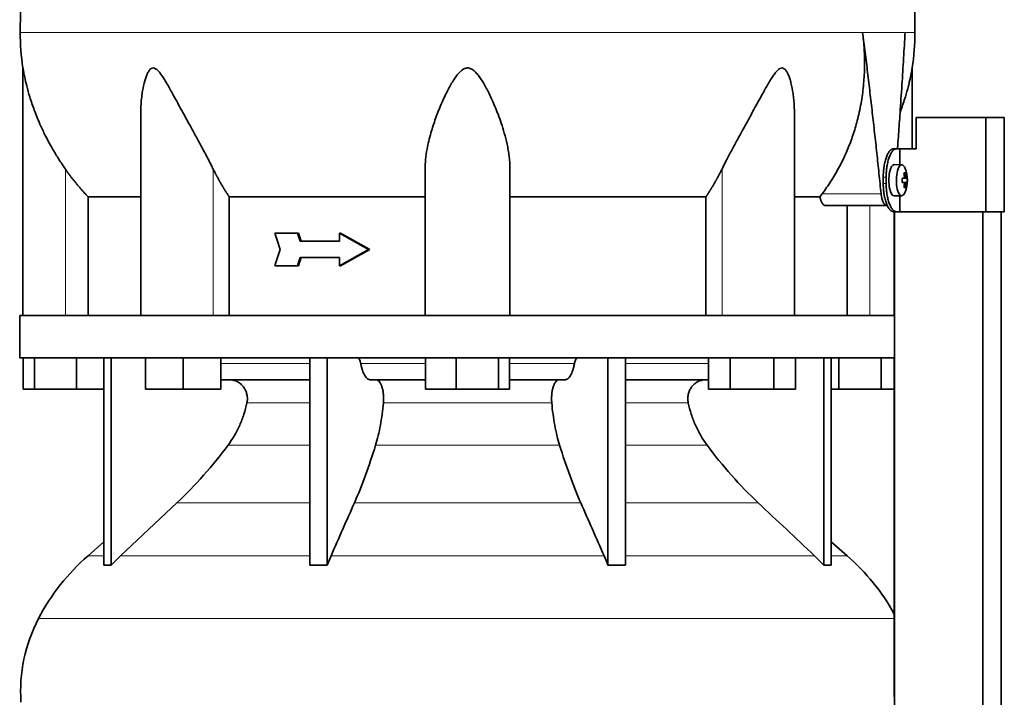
# Model space of a CAD drawing. Header units: millimetres. Extents: x 481 to 1373, y -1380 to 1448.
# Tile 23 of 28: x 997 to 1311, y 501 to 716. Entities that reach past the tile are written whole.
import ezdxf

# ---------------------------------------------------------------- set-up
doc = ezdxf.new("R2010")
doc.units = ezdxf.units.MM
for name, color, linetype in [('M5X8_UNI7687', 7, 'Continuous'), ('MID_344-2', 7, 'Continuous'), ('VSI344-454_TERMI', 7, 'Continuous'), ('VSI344-454_TESTA', 7, 'Continuous'), ('VSI344_DIFFUSORE', 7, 'Continuous')]:
    doc.layers.add(name, color=color, linetype=linetype)

# ---------------------------------------------------------------- blocks, each defined once
blk = doc.blocks.new('SE3')
at = {"layer": 'M5X8_UNI7687', "color": 7, "linetype": 'Continuous', "lineweight": 35}
for p, q in [((1277.92, 669.98), (1275.58, 670.05)), ((1279.45, 665.76), (1278.05, 665.63)), ((1278.05, 665.7), (1278.63, 665.76)), ((1279.64, 665.74), (1278.05, 665.62)), ((1279.64, 664.36), (1278.05, 664.47)), ((1278.05, 664.46), (1279.45, 664.34)), ((1278.63, 664.34), (1278.05, 664.39)), ((1279.08, 667.38), (1278.67, 667.08)), ((1279.08, 662.71), (1278.67, 663.02)), ((1275.58, 660.05), (1277.92, 660.12))]:
    blk.add_line(p, q, dxfattribs=at)
at = {"layer": 'M5X8_UNI7687', "color": 4, "linetype": 'Continuous', "lineweight": 9}
for p, q in [((1278.05, 665.7), (1278.62, 665.76)), ((1278.62, 664.34), (1278.05, 664.39)), ((1278.79, 666.21), (1279.28, 666.26)), ((1279.28, 663.84), (1278.79, 663.88))]:
    blk.add_line(p, q, dxfattribs=at)
at = {"layer": 'M5X8_UNI7687', "color": 7, "linetype": 'Continuous', "lineweight": 35}
for centre, radius, start, end in [((1269.73, 665.05), 10, 337.7946, 22.2054), ((1270.05, 665.05), 9.62, 355.8727, 4.1273)]:
    blk.add_arc(centre, radius, start, end, dxfattribs=at)
for centre, major_axis, ratio, start_param, end_param in [((1275.56, 665.05), (0, 5), 0.34202, 0, 3.151709), ((1277.91, 665.05), (0, -4.93), 0.34202, 2.444185, 6.283185), ((1269.75, 664.89), (9.97, 0.82), 0.029809, 0.468971, 0.583531), ((1272.86, 665.05), (0, -9.26), 0.562348, 1.49595, 1.645642), ((1269.75, 665.2), (9.97, -0.82), 0.029809, -0.583531, -0.468971), ((1271.81, 661.98), (7.67, 5.19), 0.199978, 0.212267, 0.361959), ((1269.8, 665.05), (0, 10), 0.906308, 4.833518, 4.948078), ((1269.69, 665.05), (0, 10), 0.965926, 4.833518, 4.948078), ((1269.75, 664.89), (9.97, 0.82), 0.029809, 0.112154, 0.226713), ((1269.75, 665.2), (9.97, -0.82), 0.029809, -0.226713, -0.112154), ((1277.91, 665.05), (0, -4.93), 0.34202, 0, 0.697408), ((1269.8, 665.05), (0, -10), 0.906308, 1.335108, 1.449667), ((1271.81, 668.11), (7.67, -5.19), 0.199978, -0.361959, -0.212267), ((1269.69, 665.05), (0, -10), 0.965926, 1.335108, 1.449667)]:
    blk.add_ellipse(centre, major_axis=major_axis, ratio=ratio, start_param=start_param, end_param=end_param, dxfattribs=at)
for points in [[(1278.62, 665.76), (1278.63, 665.76), (1278.65, 665.76), (1278.67, 665.77), (1278.69, 665.78), (1278.71, 665.8), (1278.72, 665.82), (1278.74, 665.84), (1278.75, 665.87), (1278.77, 665.9), (1278.78, 665.94), (1278.79, 665.98), (1278.79, 666.02), (1278.8, 666.07), (1278.8, 666.11), (1278.8, 666.16), (1278.8, 666.2), (1278.8, 666.24), (1278.79, 666.26)], [(1278.79, 663.84), (1278.8, 663.86), (1278.8, 663.89), (1278.8, 663.94), (1278.8, 663.98), (1278.8, 664.03), (1278.79, 664.07), (1278.79, 664.11), (1278.78, 664.15), (1278.77, 664.19), (1278.75, 664.22), (1278.74, 664.25), (1278.72, 664.28), (1278.71, 664.3), (1278.69, 664.32), (1278.67, 664.33), (1278.65, 664.34), (1278.63, 664.34), (1278.62, 664.34)], [(1279.28, 666.26), (1279.28, 666.24), (1279.29, 666.2), (1279.29, 666.16), (1279.3, 666.11), (1279.31, 666.07), (1279.32, 666.02), (1279.33, 665.98), (1279.34, 665.94), (1279.35, 665.9), (1279.37, 665.87), (1279.38, 665.84), (1279.39, 665.82), (1279.4, 665.8), (1279.41, 665.78), (1279.43, 665.77), (1279.44, 665.76), (1279.45, 665.76), (1279.45, 665.76)], [(1279.45, 664.34), (1279.45, 664.34), (1279.44, 664.34), (1279.43, 664.33), (1279.41, 664.32), (1279.4, 664.3), (1279.39, 664.28), (1279.38, 664.25), (1279.37, 664.22), (1279.35, 664.19), (1279.34, 664.15), (1279.33, 664.11), (1279.32, 664.07), (1279.31, 664.03), (1279.3, 663.98), (1279.29, 663.94), (1279.29, 663.89), (1279.28, 663.86), (1279.28, 663.84)]]:
    blk.add_open_spline(points, degree=3, dxfattribs=at)
at = {"layer": 'MID_344-2', "color": 7, "linetype": 'Continuous', "lineweight": 35}
for p, q in [((1275.57, 655.05), (1275.57, 622.05)), ((1275.64, 655.05), (1275.64, 203.05)), ((1303.78, 203.05), (1303.78, 655.05)), ((1309.57, 203.05), (1309.57, 655.05)), ((1275.57, 608.55), (1275.57, 504.61))]:
    blk.add_line(p, q, dxfattribs=at)
at = {"layer": 'VSI344-454_TERMI', "color": 7, "linetype": 'Continuous', "lineweight": 35}
for p, q in [((1304.65, 685.05), (1282.56, 685.05)), ((1282.56, 685.05), (1282.56, 675.05)), ((1310.58, 685.05), (1304.65, 685.05)), ((1304.65, 685.05), (1304.65, 655.05)), ((1310.58, 685.05), (1310.58, 655.05)), ((1275.29, 675.05), (1276.21, 675.05)), ((1276.21, 675.05), (1277.38, 675.05)), ((1277.38, 669.99), (1277.38, 675.05)), ((1277.38, 675.05), (1282.56, 675.05)), ((1272.06, 664.05), (1272.06, 666.05)), ((1272.98, 664.05), (1272.98, 666.05)), ((1277.38, 655.05), (1277.38, 660.1)), ((1276.21, 655.05), (1275.29, 655.05)), ((1276.21, 655.05), (1277.38, 655.05)), ((1304.65, 655.05), (1277.38, 655.05)), ((1310.58, 655.05), (1304.65, 655.05))]:
    blk.add_line(p, q, dxfattribs=at)
at = {"layer": 'VSI344-454_TERMI', "color": 4, "linetype": 'Continuous', "lineweight": 9}
for p, q in [((1272.06, 666.05), (1272.98, 666.05)), ((1272.98, 664.05), (1272.06, 664.05))]:
    blk.add_line(p, q, dxfattribs=at)
at = {"layer": 'VSI344-454_TERMI', "color": 7, "linetype": 'Continuous', "lineweight": 35}
for points, knots in [([(1272.06, 666.05), (1272.06, 666.15), (1272.06, 666.34), (1272.07, 666.64), (1272.07, 666.93), (1272.09, 667.22), (1272.1, 667.51), (1272.12, 667.8), (1272.15, 668.09), (1272.18, 668.37), (1272.21, 668.66), (1272.24, 668.94), (1272.28, 669.22), (1272.35, 669.68), (1272.46, 670.3), (1272.63, 671.05), (1272.83, 671.77), (1273.05, 672.42), (1273.3, 673.02), (1273.56, 673.55), (1273.83, 674), (1274.08, 674.33), (1274.31, 674.58), (1274.5, 674.75), (1274.7, 674.88), (1274.89, 674.98), (1275.09, 675.04), (1275.22, 675.04), (1275.29, 675.05)], [0, 0, 0, 0, 0.020997, 0.041893, 0.062713, 0.083477, 0.104209, 0.124931, 0.145666, 0.166436, 0.187265, 0.208173, 0.229184, 0.250319, 0.312379, 0.374611, 0.437429, 0.499972, 0.562502, 0.625327, 0.687534, 0.749602, 0.791735, 0.833469, 0.874983, 0.916456, 0.958068, 1, 1, 1, 1]), ([(1276.21, 675.05), (1276.18, 675.05), (1276.11, 675.04), (1276.01, 675.03), (1275.92, 675.01), (1275.82, 674.97), (1275.72, 674.93), (1275.62, 674.88), (1275.52, 674.82), (1275.42, 674.74), (1275.33, 674.66), (1275.23, 674.57), (1275.13, 674.47), (1274.97, 674.29), (1274.75, 674), (1274.48, 673.55), (1274.22, 673.02), (1273.98, 672.42), (1273.75, 671.77), (1273.56, 671.05), (1273.38, 670.3), (1273.26, 669.59), (1273.16, 668.94), (1273.1, 668.38), (1273.04, 667.8), (1273.01, 667.22), (1272.98, 666.64), (1272.98, 666.25), (1272.98, 666.05)], [0, 0, 0, 0, 0.021018, 0.041934, 0.062771, 0.08355, 0.104295, 0.125028, 0.145771, 0.166547, 0.187379, 0.208288, 0.229298, 0.250429, 0.312489, 0.374705, 0.437522, 0.500061, 0.562591, 0.625422, 0.687637, 0.749714, 0.79185, 0.833578, 0.875077, 0.916526, 0.958107, 1, 1, 1, 1]), ([(1275.29, 655.05), (1275.25, 655.05), (1275.19, 655.05), (1275.09, 655.07), (1274.99, 655.09), (1274.89, 655.12), (1274.8, 655.17), (1274.7, 655.22), (1274.6, 655.28), (1274.5, 655.35), (1274.4, 655.43), (1274.31, 655.52), (1274.21, 655.62), (1274.05, 655.8), (1273.83, 656.1), (1273.56, 656.55), (1273.3, 657.08), (1273.05, 657.67), (1272.83, 658.33), (1272.63, 659.04), (1272.46, 659.8), (1272.33, 660.51), (1272.24, 661.15), (1272.17, 661.72), (1272.12, 662.29), (1272.09, 662.87), (1272.06, 663.46), (1272.06, 663.85), (1272.06, 664.05)], [0, 0, 0, 0, 0.021018, 0.041935, 0.062772, 0.083551, 0.104297, 0.125029, 0.145773, 0.166549, 0.187381, 0.20829, 0.2293, 0.250431, 0.312491, 0.374707, 0.437523, 0.500061, 0.562591, 0.625422, 0.687637, 0.749714, 0.79185, 0.833578, 0.875076, 0.916526, 0.958107, 1, 1, 1, 1]), ([(1272.98, 664.05), (1272.98, 663.95), (1272.98, 663.75), (1272.99, 663.46), (1273, 663.16), (1273.01, 662.87), (1273.03, 662.58), (1273.05, 662.29), (1273.07, 662.01), (1273.1, 661.72), (1273.13, 661.44), (1273.16, 661.16), (1273.2, 660.88), (1273.27, 660.42), (1273.38, 659.8), (1273.56, 659.04), (1273.75, 658.33), (1273.98, 657.67), (1274.22, 657.08), (1274.48, 656.55), (1274.75, 656.1), (1275, 655.76), (1275.23, 655.52), (1275.42, 655.35), (1275.62, 655.21), (1275.82, 655.12), (1276.01, 655.06), (1276.14, 655.05), (1276.21, 655.05)], [0, 0, 0, 0, 0.020996, 0.041893, 0.062713, 0.083477, 0.104209, 0.124931, 0.145666, 0.166436, 0.187264, 0.208173, 0.229184, 0.250319, 0.312379, 0.374611, 0.437429, 0.499972, 0.562503, 0.625328, 0.687536, 0.749604, 0.791737, 0.833471, 0.874985, 0.916457, 0.958069, 1, 1, 1, 1])]:
    blk.add_open_spline(points, degree=3, knots=knots, dxfattribs=at)
at = {"layer": 'VSI344-454_TESTA', "color": 4, "linetype": 'Continuous', "lineweight": 9}
for p, q in [((1279, 712.08), (1265.5, 712.08)), ((1011.77, 622.05), (1011.77, 668.62)), ((1058.81, 622.05), (1058.81, 668.62)), ((1220.74, 622.05), (1220.74, 668.62)), ((1252.63, 660.75), (1271.37, 660.75)), ((1267.77, 622.05), (1267.77, 657.05))]:
    blk.add_line(p, q, dxfattribs=at)
at = {"layer": 'VSI344-454_TESTA', "color": 7, "linetype": 'Continuous', "lineweight": 35}
for p, q in [((998.27, 700.79), (998.27, 622.05)), ((1281.27, 675.05), (1281.27, 700.79)), ((1035.76, 686.42), (1035.76, 622.05)), ((1243.78, 622.05), (1243.78, 686.42)), ((1126.27, 622.05), (1126.27, 668.62)), ((1153.27, 622.05), (1153.27, 668.62)), ((1019.03, 659.75), (1019.03, 622.05)), ((1063.94, 659.75), (1063.94, 622.05)), ((1215.61, 659.75), (1215.61, 622.05)), ((1251.91, 659.75), (1243.89, 659.75)), ((1251.91, 659.75), (1252.63, 660.75)), ((1253.54, 657.05), (1273.14, 657.05)), ((1260.52, 657.05), (1260.52, 622.05)), ((1085.61, 648.21), (1078.46, 648.21)), ((1085.99, 648.21), (1085.61, 648.21)), ((1099, 645.63), (1086.45, 645.63)), ((1099.38, 648.21), (1099, 648.21)), ((1108.29, 643.05), (1099, 648.21)), ((1099, 648.21), (1099, 645.63)), ((1108.67, 643.05), (1099.38, 648.21)), ((1108.29, 643.05), (1099, 637.88)), ((1108.67, 643.05), (1099.38, 637.88)), ((1108.67, 643.05), (1108.29, 643.05)), ((1099, 640.47), (1086.45, 640.47)), ((1099, 640.47), (1099, 637.88)), ((1085.61, 637.88), (1078.46, 637.88)), ((1085.99, 637.88), (1085.61, 637.88)), ((1099.38, 637.88), (1099, 637.88))]:
    blk.add_line(p, q, dxfattribs=at)
for centre, start, end in [((1073.73, 712.17), 180.0677, 188.5809), ((1205.81, 712.17), 351.4193, 359.9323)]:
    blk.add_arc(centre, 76.32, start, end, dxfattribs=at)
for points, degree, knots in [([(1024.51, 848.5), (1023.05, 843.63), (1019.09, 833.79), (1011.83, 818.63), (1005.65, 802.28), (1001.9, 785.75), (999.68, 769.61), (998.43, 753.64), (997.76, 737.76), (997.56, 723.98), (997.42, 715.43), (997.42, 712.08)], 3, [0, 0, 0, 0, 0.117079, 0.240569, 0.360617, 0.476421, 0.590288, 0.703407, 0.816259, 0.929029, 1, 1, 1, 1]), ([(1255.04, 848.5), (1256.49, 843.63), (1260.45, 833.79), (1267.71, 818.63), (1273.9, 802.28), (1277.65, 785.75), (1279.86, 769.61), (1281.11, 753.64), (1281.78, 737.76), (1281.99, 723.98), (1282.13, 715.43), (1282.13, 712.08)], 3, [0, 0, 0, 0, 0.117079, 0.240569, 0.360617, 0.476421, 0.590288, 0.703407, 0.816259, 0.929029, 1, 1, 1, 1]), ([(1252.63, 660.75), (1253.11, 661.4), (1254.06, 662.69), (1255.4, 664.7), (1256.66, 666.75), (1257.85, 668.85), (1258.96, 670.99), (1259.99, 673.17), (1260.94, 675.4), (1261.82, 677.65), (1262.61, 679.94), (1263.32, 682.26), (1264.24, 685.66), (1265.17, 690.15), (1265.88, 695.74), (1266.16, 701.27), (1266.06, 706.71), (1265.68, 710.3), (1265.5, 712.08)], 3, [0, 0, 0, 0, 0.045711, 0.091341, 0.13689, 0.182361, 0.227753, 0.273067, 0.318303, 0.363461, 0.408543, 0.453547, 0.498475, 0.603623, 0.706356, 0.806668, 0.904552, 1, 1, 1, 1]), ([(1276.58, 675.05), (1276.61, 675.43), (1276.73, 676.99), (1276.92, 679.69), (1277.17, 683.1), (1277.53, 688.32), (1277.99, 695.25), (1278.53, 703.8), (1278.85, 709.36), (1279, 712.08)], 3, [0.2784568, 0.2784568, 0.2784568, 0.2784568, 0.3008671, 0.3697767, 0.4361634, 0.5000272, 0.6747049, 0.8413625, 1, 1, 1, 1]), ([(1011.77, 668.62), (1011.47, 669.07), (1010.84, 669.97), (1009.91, 671.38), (1008.98, 672.87), (1008.04, 674.43), (1006.87, 676.45), (1005.49, 679.05), (1004.06, 682), (1002.85, 684.81), (1001.63, 687.93), (1000.48, 691.34), (999.49, 694.89), (998.89, 697.5), (998.57, 699.1), (998.4, 700.02), (998.3, 700.6), (998.27, 700.79), (998.27, 700.79)], 3, [0, 0, 0, 0, 0.0207315, 0.0423915, 0.0649855, 0.0885178, 0.1129927, 0.1557981, 0.2041241, 0.2433105, 0.2789295, 0.3409942, 0.392778, 0.4359518, 0.4604978, 0.4716154, 0.4871189, 0.4999901, 0.4999901, 0.4999901, 0.4999901]), ([(1058.81, 668.62), (1058.59, 669.06), (1058.15, 669.94), (1057.45, 671.31), (1056.64, 672.86), (1055.7, 674.62), (1054.38, 677.06), (1052.81, 679.94), (1051.08, 683.1), (1049.53, 685.92), (1048.17, 688.42), (1046.96, 690.63), (1045.58, 693.14), (1044.33, 695.39), (1043.13, 697.37), (1042.32, 698.61), (1041.52, 699.65), (1040.73, 700.45), (1039.88, 700.87), (1039.07, 700.68), (1038.43, 700.02), (1037.89, 699.1), (1037.42, 697.96), (1036.84, 696.1), (1036.38, 693.93), (1036.03, 691.45), (1035.83, 689.28), (1035.77, 687.57), (1035.76, 686.61), (1035.76, 686.42)], 3, [0, 0, 0, 0, 0.020247, 0.0413012, 0.0631676, 0.0911499, 0.1206822, 0.1725651, 0.2189806, 0.2600001, 0.2962057, 0.3283254, 0.3570821, 0.4069553, 0.4285992, 0.4484587, 0.4665056, 0.4826091, 0.4971306, 0.5113122, 0.5266668, 0.543344, 0.562023, 0.5826937, 0.6304427, 0.6595254, 0.6923195, 0.7261108, 0.7344062, 0.7344062, 0.7344062, 0.7344062]), ([(1153.27, 668.62), (1153.27, 669.06), (1153.26, 669.94), (1153.16, 671.31), (1152.99, 672.86), (1152.73, 674.62), (1152.25, 677.06), (1151.52, 679.94), (1150.54, 683.1), (1149.53, 685.92), (1148.53, 688.42), (1147.57, 690.63), (1146.38, 693.14), (1145.19, 695.39), (1143.95, 697.37), (1143.06, 698.61), (1142.13, 699.65), (1141.15, 700.45), (1140.02, 700.87), (1138.84, 700.68), (1137.82, 700.02), (1136.89, 699.1), (1136, 697.96), (1134.77, 696.1), (1133.57, 693.93), (1132.36, 691.45), (1131.38, 689.28), (1130.44, 687), (1129.29, 683.95), (1128.26, 680.77), (1127.41, 677.54), (1126.81, 674.7), (1126.37, 671.73), (1126.3, 669.63), (1126.27, 668.62)], 3, [0, 0, 0, 0, 0.020247, 0.041301, 0.063168, 0.09115, 0.120682, 0.172565, 0.218981, 0.26, 0.296206, 0.328325, 0.357082, 0.406955, 0.428599, 0.448459, 0.466506, 0.482609, 0.497131, 0.511312, 0.526667, 0.543344, 0.562023, 0.582694, 0.630443, 0.659525, 0.692319, 0.726111, 0.759233, 0.82594, 0.865768, 0.902245, 0.953307, 1, 1, 1, 1]), ([(1243.78, 686.42), (1243.78, 687.12), (1243.75, 688.55), (1243.6, 690.63), (1243.3, 693.14), (1242.88, 695.39), (1242.32, 697.37), (1241.87, 698.61), (1241.36, 699.65), (1240.76, 700.45), (1240.01, 700.87), (1239.16, 700.68), (1238.36, 700.02), (1237.58, 699.1), (1236.79, 697.96), (1235.63, 696.1), (1234.4, 693.93), (1233.03, 691.45), (1231.84, 689.28), (1230.6, 687), (1228.94, 683.95), (1227.19, 680.77), (1225.43, 677.54), (1223.89, 674.7), (1222.3, 671.73), (1221.24, 669.63), (1220.74, 668.62)], 3, [0.2656245, 0.2656245, 0.2656245, 0.2656245, 0.2962057, 0.3283254, 0.3570821, 0.4069553, 0.4285992, 0.4484587, 0.4665056, 0.4826091, 0.4971306, 0.5113122, 0.5266668, 0.543344, 0.562023, 0.5826937, 0.6304427, 0.6595254, 0.6923195, 0.7261108, 0.7592332, 0.8259403, 0.8657684, 0.9022453, 0.9533075, 1, 1, 1, 1]), ([(1281.27, 700.79), (1281.27, 700.79), (1281.27, 700.79), (1281.24, 700.6), (1281.13, 699.94), (1280.95, 699), (1280.73, 697.87), (1280.43, 696.52), (1279.93, 694.43), (1279.06, 691.32), (1278.11, 688.51), (1277.5, 686.88), (1277.42, 686.67)], 3, [0.499991, 0.499991, 0.499991, 0.499991, 0.5000341, 0.5129562, 0.5284792, 0.5444389, 0.5641957, 0.583938, 0.6074587, 0.6593255, 0.7214848, 0.730703, 0.730703, 0.730703, 0.730703]), ([(1019.03, 659.75), (1017.03, 661.85), (1015.21, 664.07), (1013.41, 666.28), (1011.77, 668.62)], 2, [0, 0, 0, 0.5, 0.5, 1, 1, 1]), ([(1063.94, 659.75), (1062.52, 661.85), (1061.24, 664.07), (1059.97, 666.28), (1058.81, 668.62)], 2, [0, 0, 0, 0.5, 0.5, 1, 1, 1]), ([(1220.74, 668.62), (1219.58, 666.28), (1218.3, 664.07), (1217.02, 661.85), (1215.61, 659.75)], 2, [0, 0, 0, 0.5, 0.5, 1, 1, 1]), ([(1019.03, 659.75), (1019.66, 659.75), (1020.69, 659.75), (1023.53, 659.75), (1025.34, 659.75), (1029.7, 659.75), (1032.25, 659.75), (1035.32, 659.75), (1035.48, 659.75), (1035.65, 659.75)], 3, [0, 0, 0, 0, 0.25, 0.25, 0.5, 0.5, 0.75, 0.75, 0.764371, 0.764371, 0.764371, 0.764371]), ([(1063.94, 659.75), (1068.39, 659.75), (1073.09, 659.75), (1082.9, 659.75), (1088.01, 659.75), (1098.54, 659.75), (1103.96, 659.75), (1114.99, 659.75), (1120.61, 659.75), (1126.27, 659.75)], 3, [0, 0, 0, 0, 0.25, 0.25, 0.5, 0.5, 0.75, 0.75, 1, 1, 1, 1]), ([(1153.27, 659.75), (1158.94, 659.75), (1164.55, 659.75), (1175.59, 659.75), (1181.01, 659.75), (1191.53, 659.75), (1196.64, 659.75), (1206.46, 659.75), (1211.16, 659.75), (1215.61, 659.75)], 3, [0, 0, 0, 0, 0.25, 0.25, 0.5, 0.5, 0.75, 0.75, 1, 1, 1, 1]), ([(1253.54, 657.05), (1253.52, 657.05), (1253.46, 657.05), (1253.38, 657.07), (1253.3, 657.09), (1253.22, 657.13), (1253.14, 657.17), (1253.01, 657.27), (1252.83, 657.44), (1252.61, 657.76), (1252.4, 658.15), (1252.24, 658.54), (1252.12, 658.88), (1252.04, 659.16), (1251.97, 659.45), (1251.93, 659.65), (1251.91, 659.75)], 3, [0, 0, 0, 0, 0.041685, 0.083129, 0.124417, 0.165635, 0.206869, 0.248205, 0.373034, 0.498358, 0.621809, 0.745536, 0.809628, 0.873199, 0.936554, 1, 1, 1, 1]), ([(1271.37, 660.75), (1271.38, 660.68), (1271.4, 660.53), (1271.43, 660.3), (1271.46, 660.09), (1271.5, 659.88), (1271.54, 659.67), (1271.58, 659.47), (1271.67, 659.1), (1271.81, 658.61), (1272.04, 658.06), (1272.29, 657.62), (1272.52, 657.35), (1272.71, 657.19), (1272.85, 657.11), (1273, 657.06), (1273.09, 657.05), (1273.14, 657.05)], 3, [0, 0, 0, 0, 0.036137, 0.072006, 0.107687, 0.143258, 0.1788, 0.214393, 0.250117, 0.375419, 0.499764, 0.624342, 0.749875, 0.812239, 0.874428, 0.936872, 1, 1, 1, 1])]:
    blk.add_open_spline(points, degree=degree, knots=knots, dxfattribs=at)
at = {"layer": 'VSI344-454_TESTA', "color": 4, "linetype": 'Continuous', "lineweight": 9}
for points, weights in [([(997.42, 712.08), (997.42, 712.08), (1178.14, 712.08), (1265.5, 712.08)], [1, 0.494458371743, 0.494458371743, 1]), ([(1279, 712.08), (1281.08, 712.08), (1282.13, 712.08), (1282.13, 712.08)], [1, 0.996331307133, 0.996331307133, 1])]:
    blk.add_rational_spline(points, weights, degree=3, dxfattribs=at)
at = {"layer": 'VSI344-454_TESTA', "color": 7, "linetype": 'Continuous', "lineweight": 35}
for points, degree in [([(1271.37, 660.75), (1268.74, 686.53), (1265.5, 712.08)], 2), ([(1080.11, 643.05), (1079.55, 644.77), (1079, 646.49), (1078.46, 648.21)], 3), ([(1086.45, 645.63), (1086.17, 646.49), (1085.89, 647.35), (1085.61, 648.21)], 3), ([(1086.84, 645.63), (1086.56, 646.49), (1086.27, 647.35), (1085.99, 648.21)], 3), ([(1080.11, 643.05), (1079.55, 641.33), (1079, 639.6), (1078.46, 637.88)], 3), ([(1086.45, 640.47), (1086.17, 639.6), (1085.89, 638.74), (1085.61, 637.88)], 3), ([(1086.84, 640.47), (1086.56, 639.6), (1086.27, 638.74), (1085.99, 637.88)], 3)]:
    blk.add_open_spline(points, degree=degree, dxfattribs=at)
at = {"layer": 'VSI344_DIFFUSORE', "color": 7, "linetype": 'Continuous', "lineweight": 35}
for p, q in [((997.27, 622.05), (1275.62, 622.05)), ((997.27, 622.05), (997.27, 608.55)), ((1275.62, 622.05), (1275.62, 608.55)), ((997.27, 608.55), (1275.62, 608.55)), ((998.39, 598.55), (998.39, 608.55)), ((1001.97, 598.55), (1001.97, 608.55)), ((1015.36, 598.55), (1015.36, 608.55)), ((1024.06, 542.59), (1024.06, 608.55)), ((1026.36, 542.59), (1026.36, 608.55)), ((1037.26, 598.55), (1037.26, 608.55)), ((1049.26, 598.55), (1049.26, 608.55)), ((1061.26, 598.55), (1061.26, 608.55)), ((1089.55, 542.59), (1089.55, 608.55)), ((1095.09, 542.59), (1095.09, 608.55)), ((1126.39, 598.55), (1126.39, 608.55)), ((1136.19, 598.55), (1136.19, 608.55)), ((1149.57, 598.55), (1149.57, 608.55)), ((1153.16, 598.55), (1153.16, 608.55)), ((1184.45, 542.59), (1184.45, 608.55)), ((1190, 542.59), (1190, 608.55)), ((1216.43, 598.55), (1216.43, 608.55)), ((1223.35, 598.55), (1223.35, 608.55)), ((1237.21, 598.55), (1237.21, 608.55)), ((1244.14, 598.55), (1244.14, 608.55)), ((1253.19, 542.59), (1253.19, 608.55)), ((1255.48, 542.59), (1255.48, 608.55)), ((1257.97, 598.55), (1257.97, 608.55)), ((1271.36, 598.55), (1271.36, 608.55)), ((1001.97, 598.55), (998.39, 598.55)), ((1015.36, 598.55), (1001.97, 598.55)), ((1024.06, 598.55), (1015.36, 598.55)), ((1049.26, 598.55), (1037.26, 598.55)), ((1061.26, 598.55), (1049.26, 598.55)), ((1089.55, 601.55), (1061.26, 601.55)), ((1126.39, 601.55), (1108.89, 601.55)), ((1136.19, 598.55), (1126.39, 598.55)), ((1149.57, 598.55), (1136.19, 598.55)), ((1153.16, 598.55), (1149.57, 598.55)), ((1170.66, 601.55), (1153.16, 601.55)), ((1216.43, 601.55), (1190, 601.55)), ((1223.35, 598.55), (1216.43, 598.55)), ((1237.21, 598.55), (1223.35, 598.55)), ((1244.14, 598.55), (1237.21, 598.55)), ((1257.97, 598.55), (1255.48, 598.55)), ((1271.36, 598.55), (1257.97, 598.55)), ((1275.57, 598.55), (1271.36, 598.55)), ((1047.28, 562.45), (1029.36, 545.59)), ((1024.06, 550.01), (1018.98, 545.59)), ((1260.57, 545.59), (1255.48, 550.01)), ((1095.09, 542.59), (1096.33, 545.59)), ((1250.19, 545.59), (1253.19, 542.59)), ((1089.55, 542.59), (1095.09, 542.59)), ((1253.19, 542.59), (1255.48, 542.59))]:
    blk.add_line(p, q, dxfattribs=at)
at = {"layer": 'VSI344_DIFFUSORE', "color": 4, "linetype": 'Continuous', "lineweight": 9}
for p, q in [((1061.26, 606.76), (1089.55, 606.76)), ((1105.76, 606.76), (1126.39, 606.76)), ((1153.16, 606.76), (1173.78, 606.76)), ((1190, 606.76), (1216.43, 606.76)), ((1089.55, 594.21), (1069.55, 594.21)), ((1166.56, 594.21), (1112.98, 594.21)), ((1210, 594.21), (1190, 594.21)), ((1063.53, 580.75), (1089.55, 580.75)), ((1110.49, 580.75), (1169.06, 580.75)), ((1190, 580.75), (1216.01, 580.75)), ((1047.28, 562.45), (1089.55, 562.45)), ((1103.76, 562.45), (1175.79, 562.45)), ((1190, 562.45), (1232.26, 562.45)), ((1024.06, 545.59), (1018.98, 545.59)), ((1029.36, 545.59), (1089.55, 545.59)), ((1096.33, 545.59), (1183.21, 545.59)), ((1190, 545.59), (1250.19, 545.59)), ((1255.48, 545.59), (1260.57, 545.59)), ((1003.2, 525.6), (1275.57, 525.6))]:
    blk.add_line(p, q, dxfattribs=at)
at = {"layer": 'VSI344_DIFFUSORE', "color": 7, "linetype": 'Continuous', "lineweight": 35}
for centre, radius, start, end in [((1063.94, 493.87), 68.53, 131, 152.418), ((1215.6, 493.87), 68.53, 28.9585, 49), ((1047.45, 502.49), 49.92, 152.418, 183.9452)]:
    blk.add_arc(centre, radius, start, end, dxfattribs=at)
for points, knots in [([(1104.69, 608.55), (1104.75, 608.55), (1104.8, 608.54), (1104.91, 608.5), (1104.97, 608.47), (1105.13, 608.34), (1105.23, 608.22), (1105.42, 607.91), (1105.51, 607.71), (1105.62, 607.39), (1105.65, 607.27), (1105.71, 607.02), (1105.74, 606.9), (1105.76, 606.76)], [0, 0, 0, 0, 0.125, 0.125, 0.25, 0.25, 0.5, 0.5, 0.75, 0.75, 0.875, 0.875, 1, 1, 1, 1]), ([(1174.85, 608.55), (1174.8, 608.55), (1174.74, 608.54), (1174.63, 608.5), (1174.58, 608.47), (1174.42, 608.34), (1174.31, 608.22), (1174.12, 607.91), (1174.04, 607.71), (1173.93, 607.39), (1173.9, 607.27), (1173.83, 607.02), (1173.81, 606.9), (1173.78, 606.76)], [0, 0, 0, 0, 0.125, 0.125, 0.25, 0.25, 0.5, 0.5, 0.75, 0.75, 0.875, 0.875, 1, 1, 1, 1]), ([(1108.89, 601.55), (1108.72, 601.55), (1108.56, 601.58), (1108.24, 601.7), (1108.08, 601.79), (1107.77, 602.03), (1107.61, 602.18), (1107.31, 602.53), (1107.17, 602.73), (1106.75, 603.43), (1106.51, 603.98), (1106.19, 604.95), (1106.09, 605.29), (1105.91, 606.01), (1105.83, 606.38), (1105.76, 606.76)], [0, 0, 0, 0, 0.125, 0.125, 0.25, 0.25, 0.375, 0.375, 0.5, 0.5, 0.75, 0.75, 0.875, 0.875, 1, 1, 1, 1]), ([(1170.66, 601.55), (1170.82, 601.55), (1170.99, 601.58), (1171.31, 601.7), (1171.47, 601.79), (1171.78, 602.03), (1171.93, 602.18), (1172.23, 602.53), (1172.38, 602.73), (1172.79, 603.43), (1173.04, 603.98), (1173.36, 604.95), (1173.46, 605.29), (1173.64, 606.01), (1173.72, 606.38), (1173.78, 606.76)], [0, 0, 0, 0, 0.125, 0.125, 0.25, 0.25, 0.375, 0.375, 0.5, 0.5, 0.75, 0.75, 0.875, 0.875, 1, 1, 1, 1]), ([(1069.55, 594.21), (1069.64, 594.65), (1069.69, 595.1), (1069.69, 596), (1069.64, 596.44), (1069.5, 597.1), (1069.44, 597.32), (1069.31, 597.75), (1069.23, 597.96), (1068.95, 598.56), (1068.73, 598.94), (1068.35, 599.47), (1068.21, 599.64), (1067.91, 599.95), (1067.76, 600.1), (1067.43, 600.38), (1067.27, 600.51), (1066.92, 600.75), (1066.73, 600.86), (1066.17, 601.15), (1065.78, 601.3), (1065.17, 601.45), (1064.97, 601.48), (1064.55, 601.54), (1064.35, 601.55), (1064.14, 601.55)], [0, 0, 0, 0, 0.125, 0.125, 0.25, 0.25, 0.3125, 0.3125, 0.375, 0.375, 0.5, 0.5, 0.5625, 0.5625, 0.625, 0.625, 0.6875, 0.6875, 0.75, 0.75, 0.875, 0.875, 0.9375, 0.9375, 1, 1, 1, 1]), ([(1110.74, 601.55), (1110.91, 601.55), (1111.09, 601.5), (1111.42, 601.3), (1111.58, 601.15), (1111.89, 600.76), (1112.04, 600.52), (1112.31, 599.95), (1112.43, 599.64), (1112.64, 598.94), (1112.74, 598.55), (1112.89, 597.75), (1112.94, 597.32), (1113.02, 596.44), (1113.04, 596), (1113.04, 595.1), (1113.02, 594.65), (1112.98, 594.21)], [0, 0, 0, 0, 0.125, 0.125, 0.25, 0.25, 0.375, 0.375, 0.5, 0.5, 0.625, 0.625, 0.75, 0.75, 0.875, 0.875, 1, 1, 1, 1]), ([(1168.8, 601.55), (1168.63, 601.55), (1168.46, 601.5), (1168.13, 601.3), (1167.96, 601.15), (1167.65, 600.76), (1167.51, 600.52), (1167.24, 599.95), (1167.11, 599.64), (1166.9, 598.94), (1166.81, 598.55), (1166.66, 597.75), (1166.6, 597.32), (1166.53, 596.44), (1166.51, 596), (1166.51, 595.1), (1166.53, 594.65), (1166.56, 594.21)], [0, 0, 0, 0, 0.125, 0.125, 0.25, 0.25, 0.375, 0.375, 0.5, 0.5, 0.625, 0.625, 0.75, 0.75, 0.875, 0.875, 1, 1, 1, 1]), ([(1210, 594.21), (1209.9, 594.65), (1209.86, 595.1), (1209.86, 596), (1209.9, 596.44), (1210.04, 597.1), (1210.1, 597.32), (1210.24, 597.75), (1210.32, 597.96), (1210.59, 598.56), (1210.81, 598.94), (1211.2, 599.47), (1211.34, 599.64), (1211.63, 599.95), (1211.79, 600.1), (1212.11, 600.38), (1212.28, 600.51), (1212.63, 600.75), (1212.81, 600.86), (1213.38, 601.15), (1213.77, 601.3), (1214.37, 601.45), (1214.58, 601.48), (1214.99, 601.54), (1215.2, 601.55), (1215.4, 601.55)], [0, 0, 0, 0, 0.125, 0.125, 0.25, 0.25, 0.3125, 0.3125, 0.375, 0.375, 0.5, 0.5, 0.5625, 0.5625, 0.625, 0.625, 0.6875, 0.6875, 0.75, 0.75, 0.875, 0.875, 0.9375, 0.9375, 1, 1, 1, 1]), ([(1063.53, 580.75), (1064.98, 582.7), (1066.23, 584.82), (1067.76, 588.25), (1068.2, 589.42), (1068.97, 591.79), (1069.29, 592.99), (1069.55, 594.21)], [0, 0, 0, 0, 0.5, 0.5, 0.75, 0.75, 1, 1, 1, 1]), ([(1112.98, 594.21), (1112.87, 592.99), (1112.74, 591.79), (1112.42, 589.42), (1112.24, 588.25), (1111.6, 584.82), (1111.09, 582.7), (1110.49, 580.75)], [0, 0, 0, 0, 0.25, 0.25, 0.5, 0.5, 1, 1, 1, 1]), ([(1166.56, 594.21), (1166.67, 592.99), (1166.8, 591.79), (1167.12, 589.42), (1167.31, 588.25), (1167.94, 584.82), (1168.45, 582.7), (1169.06, 580.75)], [0, 0, 0, 0, 0.25, 0.25, 0.5, 0.5, 1, 1, 1, 1]), ([(1216.01, 580.75), (1214.56, 582.7), (1213.32, 584.82), (1211.79, 588.25), (1211.34, 589.42), (1210.57, 591.79), (1210.25, 592.99), (1210, 594.21)], [0, 0, 0, 0, 0.5, 0.5, 0.75, 0.75, 1, 1, 1, 1]), ([(1047.28, 562.45), (1050.22, 565.22), (1053.05, 568.13), (1058.51, 574.27), (1061.1, 577.46), (1063.53, 580.75)], [0, 0, 0, 0, 0.5, 0.5, 1, 1, 1, 1]), ([(1110.49, 580.75), (1109.48, 577.46), (1108.41, 574.28), (1106.15, 568.13), (1104.98, 565.22), (1103.76, 562.45)], [0, 0, 0, 0, 0.5, 0.5, 1, 1, 1, 1]), ([(1169.06, 580.75), (1170.07, 577.46), (1171.14, 574.28), (1173.4, 568.13), (1174.57, 565.22), (1175.79, 562.45)], [0, 0, 0, 0, 0.5, 0.5, 1, 1, 1, 1]), ([(1232.26, 562.45), (1229.33, 565.22), (1226.49, 568.13), (1221.03, 574.27), (1218.45, 577.46), (1216.01, 580.75)], [0, 0, 0, 0, 0.5, 0.5, 1, 1, 1, 1])]:
    blk.add_open_spline(points, degree=3, knots=knots, dxfattribs=at)
for points in [[(1096.33, 545.59), (1098.81, 551.21), (1101.28, 556.83), (1103.76, 562.45)], [(1183.21, 545.59), (1180.74, 551.21), (1178.26, 556.83), (1175.79, 562.45)], [(1232.26, 562.45), (1238.24, 556.83), (1244.21, 551.21), (1250.19, 545.59)], [(1029.36, 545.59), (1028.33, 544.63), (1027.33, 543.62), (1026.36, 542.59)], [(1184.45, 542.59), (1184.05, 543.62), (1183.64, 544.63), (1183.21, 545.59)], [(1026.36, 542.59), (1025.6, 542.63), (1024.83, 542.63), (1024.06, 542.59)], [(1190, 542.59), (1188.15, 542.63), (1186.3, 542.63), (1184.45, 542.59)], [(1275.57, 504.61), (1275.58, 502.41), (1275.58, 501.13), (1275.57, 500.77)]]:
    blk.add_open_spline(points, degree=3, dxfattribs=at)

msp = doc.modelspace()

# ---------------------------------------------------------------- block references
msp.add_blockref('SE3', (0, 0))

doc.saveas('drawing.dxf')
